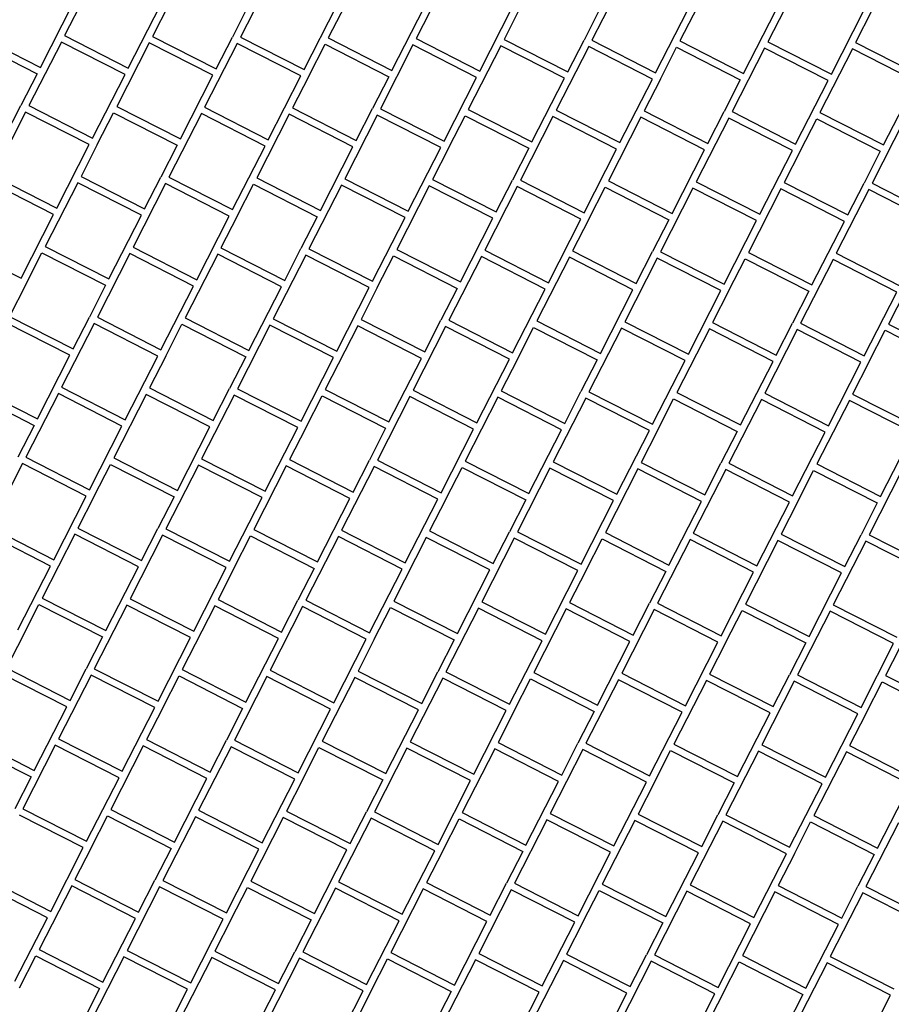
# Model space of a CAD drawing. Header units: millimetres. Extents: x 91549 to 157794, y 81579 to 142563.
# Tile 76 of 112: x 128040 to 129271, y 122346 to 123738. Entities that reach past the tile are written whole.
import ezdxf

# ---------------------------------------------------------------- set-up
doc = ezdxf.new("R2010")
doc.units = ezdxf.units.MM
doc.header["$LTSCALE"] = 0.5
doc.header["$MEASUREMENT"] = 0
doc.linetypes.add('PLINE', pattern=[0])
doc.layers.add('761- Veger (kjøreveger_ sykkel- og gangveier mv) (Skravur)(Nye konstruksjoner)', color=7, linetype='Continuous')
doc.layers.add('761- Veger (kjøreveger_ sykkel- og gangveier mv)(Nye konstruksjoner)', color=7, linetype='Continuous')

# ---------------------------------------------------------------- blocks, each defined once
blk = doc.blocks.new('*X32', base_point=(-1071196.2, -15782375.2))
at = {"layer": '761- Veger (kjøreveger_ sykkel- og gangveier mv) (Skravur)(Nye konstruksjoner)', "linetype": 'PLINE'}
for p, q in [((128149, 123805.1), (128103, 123715.1)), ((128397.4, 123802.9), (128351.4, 123713)), ((128521.6, 123801.9), (128475.7, 123711.9)), ((128645.8, 123800.8), (128599.9, 123710.9)), ((128894.2, 123798.7), (128848.3, 123708.7)), ((129018.4, 123797.6), (128972.5, 123707.7)), ((129142.6, 123796.6), (129096.7, 123706.6)), ((128068.8, 123670.3), (128114.7, 123760.2)), ((128193, 123669.2), (128238.9, 123759.1)), ((128250.2, 123759), (128227.2, 123714.1)), ((128363.1, 123758.1), (128340.2, 123713.1)), ((128441.4, 123667.1), (128487.3, 123757)), ((128565.6, 123666), (128611.5, 123755.9)), ((128689.8, 123664.9), (128735.7, 123754.9)), ((128747, 123754.8), (128724.1, 123709.8)), ((128860, 123753.8), (128837, 123708.8)), ((128938.2, 123662.8), (128984.2, 123752.7)), ((129062.4, 123661.7), (129108.4, 123751.7)), ((129186.6, 123660.7), (129232.6, 123750.6)), ((129243.9, 123750.5), (129220.9, 123705.5)), ((127978.8, 123716.2), (128068.8, 123670.3)), ((128103, 123715.1), (128193, 123669.2)), ((128227.2, 123714.1), (128317.2, 123668.1)), ((128317.2, 123668.1), (128340.2, 123713.1)), ((128351.4, 123713), (128441.4, 123667.1)), ((127974.2, 123707.2), (128064.2, 123661.3)), ((128098.4, 123706.1), (128052.5, 123616.2)), ((128188.4, 123660.2), (128098.4, 123706.1)), ((128222.6, 123705.1), (128176.7, 123615.1)), ((128312.6, 123659.1), (128222.6, 123705.1)), ((128346.8, 123704), (128300.9, 123614.1)), ((128436.8, 123658.1), (128346.8, 123704)), ((128448.1, 123658), (128471.1, 123702.9)), ((128471.1, 123702.9), (128561, 123657)), ((128475.7, 123711.9), (128565.6, 123666)), ((128595.3, 123701.9), (128549.3, 123611.9)), ((128685.2, 123655.9), (128595.3, 123701.9)), ((128599.9, 123710.9), (128689.8, 123664.9)), ((128719.5, 123700.8), (128673.5, 123610.9)), ((128809.4, 123654.9), (128719.5, 123700.8)), ((128724.1, 123709.8), (128814, 123663.9)), ((128843.7, 123699.7), (128797.7, 123609.8)), ((128814, 123663.9), (128837, 123708.8)), ((128933.6, 123653.8), (128843.7, 123699.7)), ((128848.3, 123708.7), (128938.2, 123662.8)), ((128944.9, 123653.7), (128967.9, 123698.7)), ((128967.9, 123698.7), (129057.8, 123652.7)), ((128972.5, 123707.7), (129062.4, 123661.7)), ((129096.7, 123706.6), (129186.6, 123660.7)), ((129220.9, 123705.5), (129310.9, 123659.6)), ((129092.1, 123697.6), (129046.2, 123607.7)), ((129182, 123651.7), (129092.1, 123697.6)), ((129216.3, 123696.5), (129170.4, 123606.6)), ((129306.3, 123650.6), (129216.3, 123696.5)), ((128064.2, 123661.3), (128041.2, 123616.3)), ((128142.4, 123570.2), (128188.4, 123660.2)), ((128266.6, 123569.2), (128312.6, 123659.1)), ((128390.9, 123568.1), (128436.8, 123658.1)), ((128448.1, 123658), (128425.1, 123613)), ((128561, 123657), (128538, 123612)), ((128639.3, 123566), (128685.2, 123655.9)), ((128763.5, 123564.9), (128809.4, 123654.9)), ((128887.7, 123563.9), (128933.6, 123653.8)), ((128944.9, 123653.7), (128922, 123608.7)), ((129057.8, 123652.7), (129034.9, 123607.8)), ((129136.1, 123561.7), (129182, 123651.7)), ((129260.3, 123560.7), (129306.3, 123650.6)), ((128018.2, 123571.3), (128041.2, 123616.3)), ((128052.5, 123616.2), (128142.4, 123570.2)), ((128176.7, 123615.1), (128266.6, 123569.2)), ((128047.9, 123607.2), (128002, 123517.2)), ((128137.8, 123561.3), (128047.9, 123607.2)), ((128149.1, 123561.2), (128172.1, 123606.1)), ((128172.1, 123606.1), (128262.1, 123560.2)), ((128296.3, 123605.1), (128250.4, 123515.1)), ((128386.3, 123559.1), (128296.3, 123605.1)), ((128300.9, 123614.1), (128390.9, 123568.1)), ((128420.5, 123604), (128374.6, 123514.1)), ((128510.5, 123558.1), (128420.5, 123604)), ((128425.1, 123613), (128515.1, 123567.1)), ((128544.7, 123602.9), (128498.8, 123513)), ((128515.1, 123567.1), (128538, 123612)), ((128634.7, 123557), (128544.7, 123602.9)), ((128549.3, 123611.9), (128639.3, 123566)), ((128646, 123556.9), (128668.9, 123601.9)), ((128668.9, 123601.9), (128758.9, 123555.9)), ((128673.5, 123610.9), (128763.5, 123564.9)), ((128797.7, 123609.8), (128887.7, 123563.9)), ((128922, 123608.7), (129011.9, 123562.8)), ((129011.9, 123562.8), (129034.9, 123607.8)), ((129046.2, 123607.7), (129136.1, 123561.7)), ((129170.4, 123606.6), (129260.3, 123560.7)), ((128793.1, 123600.8), (128747.2, 123510.9)), ((128883.1, 123554.9), (128793.1, 123600.8)), ((128917.4, 123599.7), (128871.4, 123509.8)), ((129007.3, 123553.8), (128917.4, 123599.7)), ((129041.6, 123598.7), (128995.6, 123508.7)), ((129131.5, 123552.7), (129041.6, 123598.7)), ((129142.8, 123552.6), (129165.8, 123597.6)), ((129165.8, 123597.6), (129255.7, 123551.7)), ((129290, 123596.5), (129244, 123506.6)), ((128091.9, 123471.3), (128137.8, 123561.3)), ((128149.1, 123561.2), (128126.2, 123516.2)), ((128262.1, 123560.2), (128239.1, 123515.2)), ((128340.3, 123469.2), (128386.3, 123559.1)), ((128464.5, 123468.1), (128510.5, 123558.1)), ((128588.7, 123467), (128634.7, 123557)), ((128646, 123556.9), (128623, 123511.9)), ((128758.9, 123555.9), (128735.9, 123511)), ((128837.2, 123464.9), (128883.1, 123554.9)), ((128961.4, 123463.8), (129007.3, 123553.8)), ((129085.6, 123462.8), (129131.5, 123552.7)), ((129142.8, 123552.6), (129119.8, 123507.7)), ((129255.7, 123551.7), (129232.8, 123506.7)), ((128087.3, 123462.3), (127997.4, 123508.3)), ((128002, 123517.2), (128091.9, 123471.3)), ((128121.6, 123507.2), (128075.6, 123417.2)), ((128211.5, 123461.2), (128121.6, 123507.2)), ((128126.2, 123516.2), (128216.1, 123470.2)), ((128245.8, 123506.1), (128199.8, 123416.2)), ((128216.1, 123470.2), (128239.1, 123515.2)), ((128335.7, 123460.2), (128245.8, 123506.1)), ((128250.4, 123515.1), (128340.3, 123469.2)), ((128347, 123460.1), (128370, 123505.1)), ((128370, 123505.1), (128459.9, 123459.1)), ((128374.6, 123514.1), (128464.5, 123468.1)), ((128494.2, 123504), (128448.3, 123414)), ((128584.1, 123458), (128494.2, 123504)), ((128498.8, 123513), (128588.7, 123467)), ((128623, 123511.9), (128712.9, 123466)), ((128712.9, 123466), (128735.9, 123511)), ((128747.2, 123510.9), (128837.2, 123464.9)), ((128871.4, 123509.8), (128961.4, 123463.8)), ((128995.6, 123508.7), (129085.6, 123462.8)), ((129119.8, 123507.7), (129209.8, 123461.7)), ((129209.8, 123461.7), (129232.8, 123506.7)), ((129244, 123506.6), (129334, 123460.7)), ((128618.4, 123502.9), (128572.5, 123413)), ((128708.4, 123457), (128618.4, 123502.9)), ((128742.6, 123501.9), (128696.7, 123411.9)), ((128832.6, 123455.9), (128742.6, 123501.9)), ((128843.9, 123455.8), (128866.8, 123500.8)), ((128866.8, 123500.8), (128956.8, 123454.9)), ((128991, 123499.7), (128945.1, 123409.8)), ((129081, 123453.8), (128991, 123499.7)), ((129115.2, 123498.7), (129069.3, 123408.7)), ((129205.2, 123452.7), (129115.2, 123498.7)), ((129239.4, 123497.6), (129193.5, 123407.7)), ((129329.4, 123451.7), (129239.4, 123497.6)), ((128041.4, 123372.4), (128087.3, 123462.3)), ((128165.6, 123371.3), (128211.5, 123461.2)), ((128289.8, 123370.2), (128335.7, 123460.2)), ((128347, 123460.1), (128324, 123415.1)), ((128459.9, 123459.1), (128437, 123414.1)), ((128538.2, 123368.1), (128584.1, 123458)), ((128662.4, 123367), (128708.4, 123457)), ((128786.6, 123366), (128832.6, 123455.9)), ((128843.9, 123455.8), (128820.9, 123410.8)), ((128956.8, 123454.9), (128933.8, 123409.9)), ((129035, 123363.8), (129081, 123453.8)), ((129159.2, 123362.8), (129205.2, 123452.7)), ((127951.4, 123418.3), (128041.4, 123372.4)), ((128048.1, 123363.3), (128071, 123408.2)), ((128071, 123408.2), (128161, 123362.3)), ((128075.6, 123417.2), (128165.6, 123371.3)), ((128195.2, 123407.2), (128149.3, 123317.2)), ((128285.2, 123361.2), (128195.2, 123407.2)), ((128199.8, 123416.2), (128289.8, 123370.2)), ((128324, 123415.1), (128414, 123369.2)), ((128414, 123369.2), (128437, 123414.1)), ((128448.3, 123414), (128538.2, 123368.1)), ((128572.5, 123413), (128662.4, 123367)), ((128696.7, 123411.9), (128786.6, 123366)), ((128820.9, 123410.8), (128910.8, 123364.9)), ((128910.8, 123364.9), (128933.8, 123409.9)), ((128945.1, 123409.8), (129035, 123363.8)), ((129069.3, 123408.7), (129159.2, 123362.8)), ((129193.5, 123407.7), (129283.5, 123361.7)), ((128319.5, 123406.1), (128273.5, 123316.2)), ((128409.4, 123360.2), (128319.5, 123406.1)), ((128443.7, 123405), (128397.7, 123315.1)), ((128533.6, 123359.1), (128443.7, 123405)), ((128544.9, 123359), (128567.9, 123404)), ((128567.9, 123404), (128657.8, 123358)), ((128692.1, 123402.9), (128646.1, 123313)), ((128782, 123357), (128692.1, 123402.9)), ((128816.3, 123401.9), (128770.3, 123311.9)), ((128906.2, 123355.9), (128816.3, 123401.9)), ((128940.5, 123400.8), (128894.6, 123310.8)), ((129030.4, 123354.8), (128940.5, 123400.8)), ((129041.7, 123354.8), (129064.7, 123399.7)), ((129064.7, 123399.7), (129154.7, 123353.8)), ((129188.9, 123398.7), (129143, 123308.7)), ((129278.9, 123352.7), (129188.9, 123398.7)), ((129313.1, 123397.6), (129267.2, 123307.6)), ((128048.1, 123363.3), (128025.1, 123318.3)), ((128161, 123362.3), (128138, 123317.3)), ((128239.2, 123271.3), (128285.2, 123361.2)), ((128363.5, 123270.2), (128409.4, 123360.2)), ((128487.7, 123269.2), (128533.6, 123359.1)), ((128544.9, 123359), (128521.9, 123314)), ((128657.8, 123358), (128634.8, 123313.1)), ((128736.1, 123267), (128782, 123357)), ((128860.3, 123266), (128906.2, 123355.9)), ((128984.5, 123264.9), (129030.4, 123354.8)), ((129041.7, 123354.8), (129018.8, 123309.8)), ((129154.7, 123353.8), (129131.7, 123308.8)), ((129232.9, 123262.8), (129278.9, 123352.7)), ((128110.4, 123263.4), (128020.5, 123309.3)), ((128025.1, 123318.3), (128115, 123272.4)), ((128115, 123272.4), (128138, 123317.3)), ((128149.3, 123317.2), (128239.2, 123271.3)), ((128273.5, 123316.2), (128363.5, 123270.2)), ((128397.7, 123315.1), (128487.7, 123269.2)), ((128521.9, 123314), (128611.9, 123268.1)), ((128611.9, 123268.1), (128634.8, 123313.1)), ((128646.1, 123313), (128736.1, 123267)), ((128770.3, 123311.9), (128860.3, 123266)), ((128894.6, 123310.8), (128984.5, 123264.9)), ((129018.8, 123309.8), (129108.7, 123263.8)), ((129108.7, 123263.8), (129131.7, 123308.8)), ((128144.7, 123308.2), (128098.8, 123218.3)), ((128234.7, 123262.3), (128144.7, 123308.2)), ((128245.9, 123262.2), (128268.9, 123307.2)), ((128268.9, 123307.2), (128358.9, 123261.2)), ((128393.1, 123306.1), (128347.2, 123216.2)), ((128483.1, 123260.2), (128393.1, 123306.1)), ((128517.3, 123305), (128471.4, 123215.1)), ((128607.3, 123259.1), (128517.3, 123305)), ((128641.5, 123304), (128595.6, 123214)), ((128731.5, 123258), (128641.5, 123304)), ((128742.8, 123257.9), (128765.8, 123302.9)), ((128765.8, 123302.9), (128855.7, 123257)), ((128890, 123301.8), (128844, 123211.9)), ((128979.9, 123255.9), (128890, 123301.8)), ((129014.2, 123300.8), (128968.2, 123210.8)), ((129104.1, 123254.8), (129014.2, 123300.8)), ((129138.4, 123299.7), (129092.4, 123209.8)), ((129228.3, 123253.8), (129138.4, 123299.7)), ((129143, 123308.7), (129232.9, 123262.8)), ((129239.6, 123253.7), (129262.6, 123298.7)), ((129262.6, 123298.7), (129352.5, 123252.7)), ((129267.2, 123307.6), (129357.1, 123261.7)), ((128064.5, 123173.4), (128110.4, 123263.4)), ((128188.7, 123172.4), (128234.7, 123262.3)), ((128245.9, 123262.2), (128223, 123217.2)), ((128358.9, 123261.2), (128335.9, 123216.3)), ((128437.1, 123170.2), (128483.1, 123260.2)), ((128561.3, 123169.2), (128607.3, 123259.1)), ((128685.5, 123168.1), (128731.5, 123258)), ((128742.8, 123257.9), (128719.8, 123213)), ((128855.7, 123257), (128832.7, 123212)), ((128934, 123166), (128979.9, 123255.9)), ((129058.2, 123164.9), (129104.1, 123254.8)), ((129182.4, 123163.8), (129228.3, 123253.8)), ((129239.6, 123253.7), (129216.6, 123208.7)), ((127974.6, 123219.4), (128064.5, 123173.4)), ((128098.8, 123218.3), (128188.7, 123172.4)), ((128223, 123217.2), (128312.9, 123171.3)), ((128312.9, 123171.3), (128335.9, 123216.3)), ((128347.2, 123216.2), (128437.1, 123170.2)), ((128471.4, 123215.1), (128561.3, 123169.2)), ((128595.6, 123214), (128685.5, 123168.1)), ((128719.8, 123213), (128809.8, 123167)), ((128809.8, 123167), (128832.7, 123212)), ((128844, 123211.9), (128934, 123166)), ((127970, 123210.4), (128059.9, 123164.4)), ((128094.2, 123209.3), (128048.2, 123119.4)), ((128184.1, 123163.4), (128094.2, 123209.3)), ((128218.4, 123208.2), (128172.4, 123118.3)), ((128308.3, 123162.3), (128218.4, 123208.2)), ((128342.6, 123207.2), (128296.6, 123117.2)), ((128432.5, 123161.2), (128342.6, 123207.2)), ((128443.8, 123161.1), (128466.8, 123206.1)), ((128466.8, 123206.1), (128556.7, 123160.2)), ((128591, 123205), (128545.1, 123115.1)), ((128681, 123159.1), (128591, 123205)), ((128715.2, 123204), (128669.3, 123114)), ((128805.2, 123158), (128715.2, 123204)), ((128839.4, 123202.9), (128793.5, 123113)), ((128929.4, 123157), (128839.4, 123202.9)), ((128940.7, 123156.9), (128963.6, 123201.8)), ((128963.6, 123201.8), (129053.6, 123155.9)), ((128968.2, 123210.8), (129058.2, 123164.9)), ((129087.8, 123200.8), (129041.9, 123110.8)), ((129177.8, 123154.8), (129087.8, 123200.8)), ((129092.4, 123209.8), (129182.4, 123163.8)), ((129212.1, 123199.7), (129166.1, 123109.8)), ((129302, 123153.8), (129212.1, 123199.7)), ((129216.6, 123208.7), (129306.6, 123162.8)), ((128059.9, 123164.4), (128036.9, 123119.4)), ((128138.2, 123073.4), (128184.1, 123163.4)), ((128262.4, 123072.3), (128308.3, 123162.3)), ((128386.6, 123071.3), (128432.5, 123161.2)), ((128443.8, 123161.1), (128420.9, 123116.2)), ((128556.7, 123160.2), (128533.8, 123115.2)), ((128635, 123069.1), (128681, 123159.1)), ((128759.2, 123068.1), (128805.2, 123158)), ((128883.4, 123067), (128929.4, 123157)), ((128940.7, 123156.9), (128917.7, 123111.9)), ((129053.6, 123155.9), (129030.6, 123110.9)), ((129131.8, 123064.9), (129177.8, 123154.8)), ((129256.1, 123063.8), (129302, 123153.8)), ((128048.2, 123119.4), (128138.2, 123073.4)), ((128172.4, 123118.3), (128262.4, 123072.3)), ((128296.6, 123117.2), (128386.6, 123071.3)), ((128420.9, 123116.2), (128510.8, 123070.2)), ((128510.8, 123070.2), (128533.8, 123115.2)), ((128545.1, 123115.1), (128635, 123069.1)), ((128669.3, 123114), (128759.2, 123068.1)), ((128043.6, 123110.4), (127997.7, 123020.4)), ((128133.6, 123064.4), (128043.6, 123110.4)), ((128144.9, 123064.3), (128167.8, 123109.3)), ((128167.8, 123109.3), (128257.8, 123063.4)), ((128292.1, 123108.2), (128246.1, 123018.3)), ((128382, 123062.3), (128292.1, 123108.2)), ((128416.3, 123107.2), (128370.3, 123017.2)), ((128506.2, 123061.2), (128416.3, 123107.2)), ((128540.5, 123106.1), (128494.5, 123016.1)), ((128630.4, 123060.2), (128540.5, 123106.1)), ((128641.7, 123060.1), (128664.7, 123105)), ((128664.7, 123105), (128754.6, 123059.1)), ((128788.9, 123104), (128742.9, 123014)), ((128878.8, 123058), (128788.9, 123104)), ((128793.5, 123113), (128883.4, 123067)), ((128913.1, 123102.9), (128867.2, 123013)), ((129003, 123057), (128913.1, 123102.9)), ((128917.7, 123111.9), (129007.6, 123066)), ((129037.3, 123101.8), (128991.4, 123011.9)), ((129007.6, 123066), (129030.6, 123110.9)), ((129127.3, 123055.9), (129037.3, 123101.8)), ((129041.9, 123110.8), (129131.8, 123064.9)), ((129138.5, 123055.8), (129161.5, 123100.8)), ((129161.5, 123100.8), (129251.5, 123054.8)), ((129166.1, 123109.8), (129256.1, 123063.8)), ((129285.7, 123099.7), (129239.8, 123009.8)), ((128087.6, 122974.5), (128133.6, 123064.4)), ((128144.9, 123064.3), (128121.9, 123019.3)), ((128257.8, 123063.4), (128234.8, 123018.4)), ((128336.1, 122972.3), (128382, 123062.3)), ((128460.3, 122971.3), (128506.2, 123061.2)), ((128584.5, 122970.2), (128630.4, 123060.2)), ((128641.7, 123060.1), (128618.7, 123015.1)), ((128754.6, 123059.1), (128731.7, 123014.1)), ((128832.9, 122968.1), (128878.8, 123058)), ((128957.1, 122967), (129003, 123057)), ((129081.3, 122965.9), (129127.3, 123055.9)), ((129138.5, 123055.8), (129115.6, 123010.8)), ((129251.5, 123054.8), (129228.5, 123009.9)), ((127997.7, 123020.4), (128087.6, 122974.5)), ((128121.9, 123019.3), (128211.8, 122973.4)), ((128211.8, 122973.4), (128234.8, 123018.4)), ((128246.1, 123018.3), (128336.1, 122972.3)), ((128370.3, 123017.2), (128460.3, 122971.3)), ((128083, 122965.5), (127993.1, 123011.4)), ((128117.3, 123010.4), (128071.4, 122920.4)), ((128207.3, 122964.4), (128117.3, 123010.4)), ((128241.5, 123009.3), (128195.6, 122919.3)), ((128331.5, 122963.3), (128241.5, 123009.3)), ((128342.8, 122963.2), (128365.7, 123008.2)), ((128365.7, 123008.2), (128455.7, 122962.3)), ((128489.9, 123007.2), (128444, 122917.2)), ((128579.9, 122961.2), (128489.9, 123007.2)), ((128494.5, 123016.1), (128584.5, 122970.2)), ((128614.1, 123006.1), (128568.2, 122916.1)), ((128704.1, 122960.1), (128614.1, 123006.1)), ((128618.7, 123015.1), (128708.7, 122969.1)), ((128738.4, 123005), (128692.4, 122915.1)), ((128708.7, 122969.1), (128731.7, 123014.1)), ((128828.3, 122959.1), (128738.4, 123005)), ((128742.9, 123014), (128832.9, 122968.1)), ((128839.6, 122959), (128862.6, 123004)), ((128862.6, 123004), (128952.5, 122958)), ((128867.2, 123013), (128957.1, 122967)), ((128986.8, 123002.9), (128940.8, 122912.9)), ((129076.7, 122957), (128986.8, 123002.9)), ((128991.4, 123011.9), (129081.3, 122965.9)), ((129115.6, 123010.8), (129205.5, 122964.9)), ((129205.5, 122964.9), (129228.5, 123009.9)), ((129239.8, 123009.8), (129329.7, 122963.8)), ((129111, 123001.8), (129065, 122911.9)), ((129200.9, 122955.9), (129111, 123001.8)), ((129235.2, 123000.8), (129189.2, 122910.8)), ((129325.1, 122954.8), (129235.2, 123000.8)), ((128037.1, 122875.5), (128083, 122965.5)), ((128161.3, 122874.5), (128207.3, 122964.4)), ((128285.5, 122873.4), (128331.5, 122963.3)), ((128342.8, 122963.2), (128319.8, 122918.3)), ((128455.7, 122962.3), (128432.7, 122917.3)), ((128533.9, 122871.3), (128579.9, 122961.2)), ((128658.1, 122870.2), (128704.1, 122960.1)), ((128782.4, 122869.1), (128828.3, 122959.1)), ((128839.6, 122959), (128816.6, 122914)), ((128952.5, 122958), (128929.5, 122913)), ((129030.8, 122867), (129076.7, 122957)), ((129155, 122865.9), (129200.9, 122955.9)), ((128071.4, 122920.4), (128161.3, 122874.5)), ((128195.6, 122919.3), (128285.5, 122873.4)), ((128043.8, 122866.4), (128066.8, 122911.4)), ((128066.8, 122911.4), (128156.7, 122865.5)), ((128191, 122910.3), (128145, 122820.4)), ((128280.9, 122864.4), (128191, 122910.3)), ((128315.2, 122909.3), (128269.2, 122819.3)), ((128405.1, 122863.3), (128315.2, 122909.3)), ((128319.8, 122918.3), (128409.7, 122872.3)), ((128439.4, 122908.2), (128393.5, 122818.3)), ((128409.7, 122872.3), (128432.7, 122917.3)), ((128529.3, 122862.3), (128439.4, 122908.2)), ((128444, 122917.2), (128533.9, 122871.3)), ((128540.6, 122862.2), (128563.6, 122907.1)), ((128563.6, 122907.1), (128653.6, 122861.2)), ((128568.2, 122916.1), (128658.1, 122870.2)), ((128687.8, 122906.1), (128641.9, 122816.1)), ((128777.8, 122860.1), (128687.8, 122906.1)), ((128692.4, 122915.1), (128782.4, 122869.1)), ((128816.6, 122914), (128906.6, 122868.1)), ((128906.6, 122868.1), (128929.5, 122913)), ((128940.8, 122912.9), (129030.8, 122867)), ((129065, 122911.9), (129155, 122865.9)), ((129189.2, 122910.8), (129279.2, 122864.9)), ((128812, 122905), (128766.1, 122815.1)), ((128902, 122859.1), (128812, 122905)), ((128936.2, 122904), (128890.3, 122814)), ((129026.2, 122858), (128936.2, 122904)), ((129037.5, 122857.9), (129060.4, 122902.9)), ((129060.4, 122902.9), (129150.4, 122856.9)), ((129184.7, 122901.8), (129138.7, 122811.9)), ((129274.6, 122855.9), (129184.7, 122901.8)), ((129308.9, 122900.8), (129262.9, 122810.8)), ((128043.8, 122866.4), (128020.8, 122821.5)), ((128156.7, 122865.5), (128133.7, 122820.5)), ((128235, 122774.5), (128280.9, 122864.4)), ((128359.2, 122773.4), (128405.1, 122863.3)), ((128483.4, 122772.3), (128529.3, 122862.3)), ((128540.6, 122862.2), (128517.7, 122817.2)), ((128653.6, 122861.2), (128630.6, 122816.2)), ((128731.8, 122770.2), (128777.8, 122860.1)), ((128856, 122769.1), (128902, 122859.1)), ((128980.2, 122768.1), (129026.2, 122858)), ((129037.5, 122857.9), (129014.5, 122812.9)), ((129150.4, 122856.9), (129127.4, 122812)), ((129228.7, 122765.9), (129274.6, 122855.9)), ((128106.2, 122766.5), (128016.2, 122812.5)), ((128020.8, 122821.5), (128110.8, 122775.5)), ((128140.4, 122811.4), (128094.5, 122721.5)), ((128110.8, 122775.5), (128133.7, 122820.5)), ((128230.4, 122765.5), (128140.4, 122811.4)), ((128145, 122820.4), (128235, 122774.5)), ((128241.7, 122765.4), (128264.7, 122810.3)), ((128264.7, 122810.3), (128354.6, 122764.4)), ((128269.2, 122819.3), (128359.2, 122773.4)), ((128388.9, 122809.3), (128342.9, 122719.3)), ((128478.8, 122763.3), (128388.9, 122809.3)), ((128393.5, 122818.3), (128483.4, 122772.3)), ((128513.1, 122808.2), (128467.1, 122718.3)), ((128603, 122762.3), (128513.1, 122808.2)), ((128517.7, 122817.2), (128607.6, 122771.3)), ((128607.6, 122771.3), (128630.6, 122816.2)), ((128641.9, 122816.1), (128731.8, 122770.2)), ((128766.1, 122815.1), (128856, 122769.1)), ((128890.3, 122814), (128980.2, 122768.1)), ((129014.5, 122812.9), (129104.4, 122767)), ((129104.4, 122767), (129127.4, 122812)), ((129138.7, 122811.9), (129228.7, 122765.9)), ((129262.9, 122810.8), (129352.9, 122764.9)), ((128637.3, 122807.1), (128591.3, 122717.2)), ((128727.2, 122761.2), (128637.3, 122807.1)), ((128738.5, 122761.1), (128761.5, 122806.1)), ((128761.5, 122806.1), (128851.4, 122760.1)), ((128885.7, 122805), (128839.8, 122715.1)), ((128975.6, 122759.1), (128885.7, 122805)), ((129009.9, 122803.9), (128964, 122714)), ((129099.9, 122758), (129009.9, 122803.9)), ((129134.1, 122802.9), (129088.2, 122712.9)), ((129224.1, 122756.9), (129134.1, 122802.9)), ((129235.4, 122756.8), (129258.3, 122801.8)), ((129258.3, 122801.8), (129348.3, 122755.9)), ((128060.2, 122676.6), (128106.2, 122766.5)), ((128184.5, 122675.5), (128230.4, 122765.5)), ((128241.7, 122765.4), (128218.7, 122720.4)), ((128354.6, 122764.4), (128331.6, 122719.4)), ((128432.9, 122673.4), (128478.8, 122763.3)), ((128557.1, 122672.3), (128603, 122762.3)), ((128681.3, 122671.3), (128727.2, 122761.2)), ((128738.5, 122761.1), (128715.5, 122716.1)), ((128851.4, 122760.1), (128828.5, 122715.2)), ((128929.7, 122669.1), (128975.6, 122759.1)), ((129053.9, 122668.1), (129099.9, 122758)), ((129178.1, 122667), (129224.1, 122756.9)), ((129235.4, 122756.8), (129212.4, 122711.9)), ((127965.7, 122713.5), (128055.6, 122667.6)), ((127970.3, 122722.5), (128060.2, 122676.6)), ((128089.9, 122712.5), (128044, 122622.5)), ((128179.9, 122666.5), (128089.9, 122712.5)), ((128094.5, 122721.5), (128184.5, 122675.5)), ((128214.1, 122711.4), (128168.2, 122621.5)), ((128304.1, 122665.5), (128214.1, 122711.4)), ((128218.7, 122720.4), (128308.7, 122674.4)), ((128308.7, 122674.4), (128331.6, 122719.4)), ((128342.9, 122719.3), (128432.9, 122673.4)), ((128467.1, 122718.3), (128557.1, 122672.3)), ((128591.3, 122717.2), (128681.3, 122671.3)), ((128715.5, 122716.1), (128805.5, 122670.2)), ((128805.5, 122670.2), (128828.5, 122715.2)), ((128839.8, 122715.1), (128929.7, 122669.1)), ((128964, 122714), (129053.9, 122668.1)), ((129088.2, 122712.9), (129178.1, 122667)), ((129212.4, 122711.9), (129302.3, 122665.9)), ((128338.3, 122710.3), (128292.4, 122620.4)), ((128428.3, 122664.4), (128338.3, 122710.3)), ((128439.6, 122664.3), (128462.5, 122709.3)), ((128462.5, 122709.3), (128552.5, 122663.3)), ((128586.7, 122708.2), (128540.8, 122618.3)), ((128676.7, 122662.3), (128586.7, 122708.2)), ((128711, 122707.1), (128665, 122617.2)), ((128800.9, 122661.2), (128711, 122707.1)), ((128835.2, 122706.1), (128789.2, 122616.1)), ((128925.1, 122660.1), (128835.2, 122706.1)), ((128936.4, 122660), (128959.4, 122705)), ((128959.4, 122705), (129049.3, 122659.1)), ((129083.6, 122703.9), (129037.6, 122614)), ((129173.5, 122658), (129083.6, 122703.9)), ((129207.8, 122702.9), (129161.8, 122612.9)), ((129297.7, 122656.9), (129207.8, 122702.9)), ((128055.6, 122667.6), (128032.7, 122622.6)), ((128133.9, 122576.6), (128179.9, 122666.5)), ((128258.1, 122575.5), (128304.1, 122665.5)), ((128382.3, 122574.4), (128428.3, 122664.4)), ((128439.6, 122664.3), (128416.6, 122619.3)), ((128552.5, 122663.3), (128529.5, 122618.4)), ((128630.8, 122572.3), (128676.7, 122662.3)), ((128755, 122571.2), (128800.9, 122661.2)), ((128879.2, 122570.2), (128925.1, 122660.1)), ((128936.4, 122660), (128913.4, 122615.1)), ((129049.3, 122659.1), (129026.3, 122614.1)), ((129127.6, 122568.1), (129173.5, 122658)), ((129251.8, 122567), (129297.7, 122656.9)), ((128129.3, 122567.6), (128039.4, 122613.5)), ((128044, 122622.5), (128133.9, 122576.6)), ((128168.2, 122621.5), (128258.1, 122575.5)), ((128292.4, 122620.4), (128382.3, 122574.4)), ((128416.6, 122619.3), (128506.5, 122573.4)), ((128506.5, 122573.4), (128529.5, 122618.4)), ((128540.8, 122618.3), (128630.8, 122572.3)), ((128665, 122617.2), (128755, 122571.2)), ((128789.2, 122616.1), (128879.2, 122570.2)), ((128913.4, 122615.1), (129003.4, 122569.1)), ((129003.4, 122569.1), (129026.3, 122614.1)), ((129037.6, 122614), (129127.6, 122568.1)), ((128140.6, 122567.5), (128163.6, 122612.5)), ((128163.6, 122612.5), (128253.5, 122566.5)), ((128287.8, 122611.4), (128241.9, 122521.4)), ((128377.7, 122565.4), (128287.8, 122611.4)), ((128412, 122610.3), (128366.1, 122520.4)), ((128501.9, 122564.4), (128412, 122610.3)), ((128536.2, 122609.3), (128490.3, 122519.3)), ((128626.2, 122563.3), (128536.2, 122609.3)), ((128637.4, 122563.2), (128660.4, 122608.2)), ((128660.4, 122608.2), (128750.4, 122562.3)), ((128784.6, 122607.1), (128738.7, 122517.2)), ((128874.6, 122561.2), (128784.6, 122607.1)), ((128908.8, 122606.1), (128862.9, 122516.1)), ((128998.8, 122560.1), (128908.8, 122606.1)), ((129033, 122605), (128987.1, 122515.1)), ((129123, 122559.1), (129033, 122605)), ((129134.3, 122559), (129157.3, 122603.9)), ((129157.3, 122603.9), (129247.2, 122558)), ((129161.8, 122612.9), (129251.8, 122567)), ((129281.5, 122602.9), (129235.5, 122512.9)), ((128083.4, 122477.6), (128129.3, 122567.6)), ((128140.6, 122567.5), (128117.6, 122522.5)), ((128253.5, 122566.5), (128230.6, 122521.5)), ((128331.8, 122475.5), (128377.7, 122565.4)), ((128456, 122474.4), (128501.9, 122564.4)), ((128580.2, 122473.4), (128626.2, 122563.3)), ((128637.4, 122563.2), (128614.5, 122518.2)), ((128750.4, 122562.3), (128727.4, 122517.3)), ((128828.6, 122471.2), (128874.6, 122561.2)), ((128952.8, 122470.2), (128998.8, 122560.1)), ((129077.1, 122469.1), (129123, 122559.1)), ((129134.3, 122559), (129111.3, 122514)), ((129247.2, 122558), (129224.2, 122513)), ((127993.4, 122523.6), (128083.4, 122477.6)), ((128117.6, 122522.5), (128207.6, 122476.6)), ((128207.6, 122476.6), (128230.6, 122521.5)), ((128241.9, 122521.4), (128331.8, 122475.5)), ((128366.1, 122520.4), (128456, 122474.4)), ((128490.3, 122519.3), (128580.2, 122473.4)), ((128614.5, 122518.2), (128704.4, 122472.3)), ((128704.4, 122472.3), (128727.4, 122517.3)), ((128738.7, 122517.2), (128828.6, 122471.2)), ((128862.9, 122516.1), (128952.8, 122470.2)), ((128078.8, 122468.6), (127988.8, 122514.6)), ((128113, 122513.5), (128067.1, 122423.6)), ((128203, 122467.6), (128113, 122513.5)), ((128237.3, 122512.4), (128191.3, 122422.5)), ((128327.2, 122466.5), (128237.3, 122512.4)), ((128338.5, 122466.4), (128361.5, 122511.4)), ((128361.5, 122511.4), (128451.4, 122465.4)), ((128485.7, 122510.3), (128439.7, 122420.4)), ((128575.6, 122464.4), (128485.7, 122510.3)), ((128609.9, 122509.3), (128563.9, 122419.3)), ((128699.8, 122463.3), (128609.9, 122509.3)), ((128734.1, 122508.2), (128688.2, 122418.2)), ((128824, 122462.2), (128734.1, 122508.2)), ((128835.3, 122462.2), (128858.3, 122507.1)), ((128858.3, 122507.1), (128948.2, 122461.2)), ((128982.5, 122506.1), (128936.6, 122416.1)), ((129072.5, 122460.1), (128982.5, 122506.1)), ((128987.1, 122515.1), (129077.1, 122469.1)), ((129106.7, 122505), (129060.8, 122415)), ((129196.7, 122459.1), (129106.7, 122505)), ((129111.3, 122514), (129201.3, 122468)), ((129230.9, 122503.9), (129185, 122414)), ((129201.3, 122468), (129224.2, 122513)), ((129320.9, 122458), (129230.9, 122503.9)), ((129235.5, 122512.9), (129325.5, 122467)), ((128032.8, 122378.7), (128078.8, 122468.6)), ((128157.1, 122377.6), (128203, 122467.6)), ((128281.3, 122376.6), (128327.2, 122466.5)), ((128338.5, 122466.4), (128315.5, 122421.4)), ((128451.4, 122465.4), (128428.4, 122420.5)), ((128529.7, 122374.4), (128575.6, 122464.4)), ((128653.9, 122373.4), (128699.8, 122463.3)), ((128778.1, 122372.3), (128824, 122462.2)), ((128835.3, 122462.2), (128812.4, 122417.2)), ((128948.2, 122461.2), (128925.3, 122416.2)), ((129026.5, 122370.2), (129072.5, 122460.1)), ((129150.7, 122369.1), (129196.7, 122459.1)), ((128067.1, 122423.6), (128157.1, 122377.6)), ((128191.3, 122422.5), (128281.3, 122376.6)), ((128315.5, 122421.4), (128405.5, 122375.5)), ((128405.5, 122375.5), (128428.4, 122420.5)), ((128439.7, 122420.4), (128529.7, 122374.4)), ((128563.9, 122419.3), (128653.9, 122373.4)), ((128039.5, 122369.6), (128062.5, 122414.6)), ((128062.5, 122414.6), (128152.5, 122368.6)), ((128186.7, 122413.5), (128140.8, 122323.6)), ((128276.7, 122367.6), (128186.7, 122413.5)), ((128310.9, 122412.4), (128265, 122322.5)), ((128400.9, 122366.5), (128310.9, 122412.4)), ((128435.1, 122411.4), (128389.2, 122321.4)), ((128525.1, 122365.4), (128435.1, 122411.4)), ((128536.4, 122365.3), (128559.3, 122410.3)), ((128559.3, 122410.3), (128649.3, 122364.4)), ((128683.6, 122409.2), (128637.6, 122319.3)), ((128773.5, 122363.3), (128683.6, 122409.2)), ((128688.2, 122418.2), (128778.1, 122372.3)), ((128807.8, 122408.2), (128761.8, 122318.2)), ((128897.7, 122362.2), (128807.8, 122408.2)), ((128812.4, 122417.2), (128902.3, 122371.2)), ((128932, 122407.1), (128886, 122317.2)), ((128902.3, 122371.2), (128925.3, 122416.2)), ((129021.9, 122361.2), (128932, 122407.1)), ((128936.6, 122416.1), (129026.5, 122370.2)), ((129033.2, 122361.1), (129056.2, 122406.1)), ((129056.2, 122406.1), (129146.1, 122360.1)), ((129060.8, 122415), (129150.7, 122369.1)), ((129180.4, 122405), (129134.5, 122315)), ((129270.3, 122359), (129180.4, 122405)), ((129185, 122414), (129274.9, 122368)), ((128152.5, 122368.6), (128129.5, 122323.7)), ((128230.7, 122277.6), (128276.7, 122367.6)), ((128354.9, 122276.6), (128400.9, 122366.5)), ((128479.1, 122275.5), (128525.1, 122365.4)), ((128536.4, 122365.3), (128513.4, 122320.4)), ((128649.3, 122364.4), (128626.3, 122319.4)), ((128727.6, 122273.4), (128773.5, 122363.3)), ((128851.8, 122272.3), (128897.7, 122362.2)), ((128976, 122271.2), (129021.9, 122361.2)), ((129033.2, 122361.1), (129010.2, 122316.1)), ((129146.1, 122360.1), (129123.2, 122315.1)), ((129224.4, 122269.1), (129270.3, 122359))]:
    blk.add_line(p, q, dxfattribs=at)

msp = doc.modelspace()

# ---------------------------------------------------------------- block references
at = {"layer": '761- Veger (kjøreveger_ sykkel- og gangveier mv)(Nye konstruksjoner)', "linetype": 'PLINE'}
msp.add_blockref('*X32', (-1071196.2, -15782375.2), dxfattribs=at)

doc.saveas('drawing.dxf')
